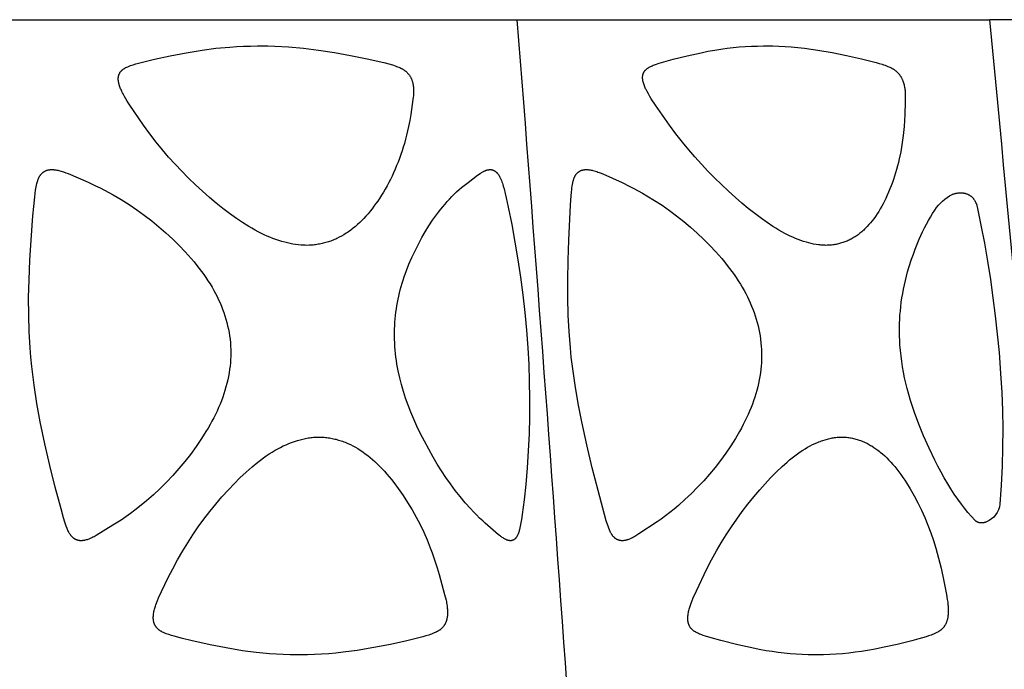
# Model space of a CAD drawing. Header units: millimetres. Extents: x 1250 to 1725, y 0 to 1655.
# Tile 188 of 256: x 1584 to 1646, y 1278 to 1319. Entities that reach past the tile are written whole.
import ezdxf

# ---------------------------------------------------------------- set-up
doc = ezdxf.new("R2010")
doc.units = ezdxf.units.MM
doc.header["$MEASUREMENT"] = 0
doc.layers.add('Crea2D$visibili$tangenti', color=7, linetype='Continuous', true_color=0x000000)

msp = doc.modelspace()

# ---------------------------------------------------------------- linework, layer by layer
at = {"layer": 'Crea2D$visibili$tangenti'}
for p, q in [((1581.975, 1318.673), (1615.686, 1318.673)), ((1615.686, 1318.673), (1645.504, 1318.673)), ((1670.526, 1318.673), (1645.504, 1318.673))]:
    msp.add_line(p, q, dxfattribs=at)
for points in [[(1602.388, 1304.424), (1602.3, 1304.425), (1602.213, 1304.428), (1602.039, 1304.439), (1601.865, 1304.455), (1601.692, 1304.477), (1601.52, 1304.505), (1601.348, 1304.537), (1601.178, 1304.575), (1601.009, 1304.617), (1600.819, 1304.67), (1600.632, 1304.728), (1600.445, 1304.791), (1600.261, 1304.859), (1600.078, 1304.932), (1599.897, 1305.009), (1599.718, 1305.091), (1599.541, 1305.176), (1599.337, 1305.279), (1599.136, 1305.387), (1598.936, 1305.499), (1598.74, 1305.615), (1598.352, 1305.858), (1597.973, 1306.113), (1597.534, 1306.428), (1597.105, 1306.755), (1596.685, 1307.093), (1596.272, 1307.441), (1595.816, 1307.843), (1595.37, 1308.254), (1594.933, 1308.676), (1594.506, 1309.108), (1594.089, 1309.549), (1593.683, 1310.001), (1593.288, 1310.462), (1592.904, 1310.932), (1592.495, 1311.461), (1592.102, 1312.003), (1591.243, 1313.281), (1591.074, 1313.538), (1590.983, 1313.684), (1590.896, 1313.831), (1590.812, 1313.981), (1590.773, 1314.057), (1590.734, 1314.134), (1590.706, 1314.194), (1590.678, 1314.254), (1590.652, 1314.315), (1590.627, 1314.377), (1590.604, 1314.439), (1590.582, 1314.502), (1590.563, 1314.565), (1590.554, 1314.597), (1590.546, 1314.63), (1590.534, 1314.686), (1590.523, 1314.743), (1590.519, 1314.772), (1590.515, 1314.802), (1590.511, 1314.831), (1590.508, 1314.86), (1590.506, 1314.89), (1590.505, 1314.919), (1590.505, 1314.948), (1590.506, 1314.977), (1590.506, 1314.992), (1590.507, 1315.007), (1590.508, 1315.021), (1590.51, 1315.036), (1590.512, 1315.05), (1590.514, 1315.065), (1590.516, 1315.079), (1590.519, 1315.093), (1590.521, 1315.106), (1590.524, 1315.118), (1590.527, 1315.13), (1590.531, 1315.143), (1590.534, 1315.155), (1590.538, 1315.167), (1590.542, 1315.179), (1590.546, 1315.191), (1590.55, 1315.203), (1590.555, 1315.215), (1590.56, 1315.226), (1590.565, 1315.238), (1590.575, 1315.261), (1590.587, 1315.284), (1590.599, 1315.306), (1590.612, 1315.328), (1590.626, 1315.349), (1590.64, 1315.37), (1590.655, 1315.391), (1590.671, 1315.411), (1590.688, 1315.43), (1590.705, 1315.448), (1590.715, 1315.459), (1590.725, 1315.469), (1590.736, 1315.48), (1590.747, 1315.49), (1590.758, 1315.499), (1590.769, 1315.509), (1590.791, 1315.527), (1590.815, 1315.545), (1590.839, 1315.562), (1590.863, 1315.579), (1590.888, 1315.595), (1590.914, 1315.61), (1590.94, 1315.624), (1590.966, 1315.638), (1590.992, 1315.652), (1591.046, 1315.678), (1591.101, 1315.703), (1591.185, 1315.737), (1591.269, 1315.77), (1591.355, 1315.8), (1591.441, 1315.828), (1591.614, 1315.88), (1592.284, 1316.057), (1592.782, 1316.177), (1593.784, 1316.396), (1594.784, 1316.589), (1595.789, 1316.753), (1596.662, 1316.865), (1597.538, 1316.947), (1597.977, 1316.976), (1598.417, 1316.998), (1598.856, 1317.011), (1599.296, 1317.016), (1599.403, 1317.016), (1599.51, 1317.016), (1599.946, 1317.012), (1600.382, 1316.999), (1601.252, 1316.95), (1602.197, 1316.867), (1603.139, 1316.753), (1604.148, 1316.599), (1605.152, 1316.419), (1606.215, 1316.204), (1607.271, 1315.96), (1607.674, 1315.854), (1607.873, 1315.793), (1607.972, 1315.76), (1608.07, 1315.725), (1608.137, 1315.7), (1608.203, 1315.673), (1608.269, 1315.644), (1608.333, 1315.614), (1608.365, 1315.598), (1608.396, 1315.581), (1608.428, 1315.564), (1608.458, 1315.546), (1608.489, 1315.528), (1608.519, 1315.509), (1608.548, 1315.489), (1608.577, 1315.469), (1608.602, 1315.45), (1608.626, 1315.431), (1608.65, 1315.412), (1608.674, 1315.391), (1608.697, 1315.371), (1608.72, 1315.35), (1608.742, 1315.328), (1608.764, 1315.306), (1608.785, 1315.283), (1608.805, 1315.26), (1608.825, 1315.236), (1608.844, 1315.212), (1608.863, 1315.187), (1608.881, 1315.162), (1608.899, 1315.136), (1608.916, 1315.11), (1608.932, 1315.083), (1608.948, 1315.055), (1608.964, 1315.026), (1608.978, 1314.997), (1608.992, 1314.968), (1609.005, 1314.938), (1609.018, 1314.908), (1609.03, 1314.878), (1609.041, 1314.848), (1609.051, 1314.817), (1609.061, 1314.786), (1609.07, 1314.755), (1609.079, 1314.724), (1609.087, 1314.693), (1609.094, 1314.661), (1609.101, 1314.63), (1609.112, 1314.567), (1609.122, 1314.503), (1609.13, 1314.44), (1609.136, 1314.376), (1609.141, 1314.311), (1609.145, 1314.247), (1609.147, 1314.183), (1609.147, 1314.119), (1609.145, 1314.036), (1609.141, 1313.953), (1609.134, 1313.87), (1609.126, 1313.788), (1609.105, 1313.623), (1608.964, 1312.691), (1608.898, 1312.308), (1608.824, 1311.927), (1608.766, 1311.657), (1608.703, 1311.389), (1608.635, 1311.122), (1608.561, 1310.857), (1608.491, 1310.62), (1608.416, 1310.384), (1608.338, 1310.15), (1608.254, 1309.917), (1608.167, 1309.686), (1608.075, 1309.456), (1607.979, 1309.229), (1607.879, 1309.003), (1607.781, 1308.794), (1607.679, 1308.588), (1607.574, 1308.383), (1607.465, 1308.18), (1607.352, 1307.979), (1607.235, 1307.781), (1607.114, 1307.584), (1606.989, 1307.391), (1606.877, 1307.224), (1606.762, 1307.059), (1606.644, 1306.896), (1606.522, 1306.736), (1606.397, 1306.578), (1606.269, 1306.424), (1606.136, 1306.273), (1606, 1306.125), (1605.873, 1305.993), (1605.742, 1305.865), (1605.609, 1305.741), (1605.471, 1305.62), (1605.331, 1305.504), (1605.186, 1305.392), (1605.039, 1305.285), (1604.963, 1305.233), (1604.887, 1305.183), (1604.746, 1305.095), (1604.601, 1305.011), (1604.454, 1304.932), (1604.305, 1304.859), (1604.229, 1304.824), (1604.153, 1304.79), (1604.076, 1304.758), (1603.998, 1304.727), (1603.92, 1304.698), (1603.842, 1304.67), (1603.763, 1304.644), (1603.683, 1304.619), (1603.604, 1304.596), (1603.525, 1304.574), (1603.445, 1304.554), (1603.365, 1304.535), (1603.285, 1304.518), (1603.204, 1304.502), (1603.124, 1304.488), (1603.042, 1304.475), (1602.961, 1304.464), (1602.879, 1304.454), (1602.798, 1304.445), (1602.716, 1304.438), (1602.552, 1304.428)], [(1623.666, 1314.63), (1623.65, 1314.686), (1623.635, 1314.743), (1623.622, 1314.801), (1623.617, 1314.83), (1623.612, 1314.859), (1623.607, 1314.888), (1623.604, 1314.918), (1623.601, 1314.947), (1623.599, 1314.976), (1623.598, 1315.006), (1623.598, 1315.02), (1623.598, 1315.035), (1623.599, 1315.05), (1623.599, 1315.065), (1623.6, 1315.079), (1623.601, 1315.094), (1623.604, 1315.117), (1623.607, 1315.14), (1623.611, 1315.163), (1623.616, 1315.186), (1623.622, 1315.209), (1623.628, 1315.231), (1623.635, 1315.254), (1623.643, 1315.276), (1623.651, 1315.298), (1623.66, 1315.319), (1623.67, 1315.34), (1623.675, 1315.351), (1623.681, 1315.361), (1623.686, 1315.371), (1623.692, 1315.381), (1623.698, 1315.391), (1623.704, 1315.401), (1623.71, 1315.411), (1623.717, 1315.42), (1623.723, 1315.43), (1623.73, 1315.439), (1623.738, 1315.449), (1623.746, 1315.459), (1623.754, 1315.469), (1623.762, 1315.478), (1623.77, 1315.488), (1623.779, 1315.497), (1623.788, 1315.506), (1623.797, 1315.515), (1623.815, 1315.533), (1623.835, 1315.549), (1623.854, 1315.566), (1623.875, 1315.582), (1623.895, 1315.597), (1623.917, 1315.612), (1623.938, 1315.626), (1623.96, 1315.64), (1623.982, 1315.653), (1624.005, 1315.666), (1624.05, 1315.691), (1624.086, 1315.709), (1624.122, 1315.727), (1624.158, 1315.744), (1624.195, 1315.76), (1624.269, 1315.791), (1624.343, 1315.82), (1624.419, 1315.847), (1624.647, 1315.921), (1625.085, 1316.052), (1625.526, 1316.174), (1626.414, 1316.396), (1627.284, 1316.589), (1627.721, 1316.676), (1628.16, 1316.753), (1628.542, 1316.813), (1628.925, 1316.866), (1629.309, 1316.911), (1629.693, 1316.948), (1630.079, 1316.977), (1630.464, 1316.998), (1630.851, 1317.011), (1631.237, 1317.016), (1631.332, 1317.016), (1631.426, 1317.016), (1631.813, 1317.012), (1632.2, 1316.999), (1632.587, 1316.979), (1632.973, 1316.951), (1633.396, 1316.913), (1633.818, 1316.867), (1634.66, 1316.753), (1635.566, 1316.599), (1636.467, 1316.42), (1637.405, 1316.207), (1638.337, 1315.967), (1638.526, 1315.914), (1638.713, 1315.858), (1638.806, 1315.827), (1638.899, 1315.795), (1638.991, 1315.761), (1639.082, 1315.725), (1639.143, 1315.699), (1639.204, 1315.671), (1639.264, 1315.643), (1639.323, 1315.612), (1639.352, 1315.596), (1639.381, 1315.579), (1639.41, 1315.562), (1639.438, 1315.545), (1639.465, 1315.527), (1639.493, 1315.508), (1639.52, 1315.489), (1639.546, 1315.469), (1639.57, 1315.45), (1639.593, 1315.43), (1639.616, 1315.41), (1639.639, 1315.39), (1639.661, 1315.369), (1639.683, 1315.348), (1639.704, 1315.326), (1639.725, 1315.304), (1639.745, 1315.281), (1639.765, 1315.258), (1639.784, 1315.234), (1639.803, 1315.21), (1639.821, 1315.186), (1639.839, 1315.161), (1639.856, 1315.136), (1639.872, 1315.11), (1639.89, 1315.082), (1639.906, 1315.054), (1639.922, 1315.025), (1639.938, 1314.997), (1639.953, 1314.967), (1639.967, 1314.938), (1639.98, 1314.908), (1639.993, 1314.878), (1640.006, 1314.847), (1640.018, 1314.817), (1640.04, 1314.755), (1640.06, 1314.693), (1640.079, 1314.63), (1640.098, 1314.558), (1640.115, 1314.486), (1640.129, 1314.414), (1640.141, 1314.341), (1640.151, 1314.268), (1640.16, 1314.196), (1640.166, 1314.123), (1640.171, 1314.05), (1640.177, 1313.903), (1640.179, 1313.756), (1640.175, 1313.461), (1640.149, 1312.695), (1640.128, 1312.312), (1640.101, 1311.93), (1640.044, 1311.354), (1640.008, 1311.067), (1639.966, 1310.781), (1639.889, 1310.331), (1639.797, 1309.885), (1639.745, 1309.663), (1639.689, 1309.441), (1639.63, 1309.221), (1639.566, 1309.002), (1639.502, 1308.796), (1639.434, 1308.591), (1639.363, 1308.387), (1639.287, 1308.184), (1639.208, 1307.983), (1639.125, 1307.784), (1639.038, 1307.586), (1638.947, 1307.39), (1638.864, 1307.221), (1638.778, 1307.054), (1638.688, 1306.889), (1638.595, 1306.726), (1638.498, 1306.566), (1638.397, 1306.407), (1638.292, 1306.252), (1638.182, 1306.1), (1638.085, 1305.974), (1637.985, 1305.85), (1637.882, 1305.73), (1637.775, 1305.613), (1637.664, 1305.499), (1637.608, 1305.444), (1637.55, 1305.39), (1637.491, 1305.336), (1637.432, 1305.284), (1637.371, 1305.234), (1637.309, 1305.184), (1637.251, 1305.139), (1637.193, 1305.096), (1637.134, 1305.053), (1637.073, 1305.012), (1637.012, 1304.972), (1636.951, 1304.933), (1636.888, 1304.896), (1636.825, 1304.859), (1636.761, 1304.824), (1636.697, 1304.791), (1636.631, 1304.758), (1636.565, 1304.727), (1636.499, 1304.698), (1636.432, 1304.67), (1636.364, 1304.643), (1636.295, 1304.618), (1636.227, 1304.595), (1636.159, 1304.573), (1636.09, 1304.553), (1636.021, 1304.534), (1635.951, 1304.517), (1635.881, 1304.501), (1635.811, 1304.487), (1635.74, 1304.474), (1635.669, 1304.463), (1635.598, 1304.453), (1635.527, 1304.445), (1635.455, 1304.438), (1635.383, 1304.432), (1635.312, 1304.428), (1635.24, 1304.425), (1635.168, 1304.424), (1635.09, 1304.425), (1635.011, 1304.428), (1634.933, 1304.433), (1634.855, 1304.439), (1634.777, 1304.446), (1634.699, 1304.455), (1634.543, 1304.478), (1634.389, 1304.505), (1634.235, 1304.537), (1634.083, 1304.574), (1633.931, 1304.616), (1633.756, 1304.669), (1633.583, 1304.728), (1633.411, 1304.792), (1633.241, 1304.86), (1633.073, 1304.933), (1632.907, 1305.009), (1632.742, 1305.09), (1632.579, 1305.174), (1632.387, 1305.278), (1632.197, 1305.387), (1632.009, 1305.5), (1631.823, 1305.616), (1631.458, 1305.858), (1631.101, 1306.112), (1630.679, 1306.429), (1630.266, 1306.757), (1629.861, 1307.095), (1629.462, 1307.441), (1629.013, 1307.846), (1628.573, 1308.261), (1628.141, 1308.684), (1627.718, 1309.117), (1627.304, 1309.558), (1626.9, 1310.007), (1626.505, 1310.465), (1626.12, 1310.932), (1625.704, 1311.462), (1625.302, 1312.003), (1624.413, 1313.281), (1624.143, 1313.684), (1624.051, 1313.831), (1623.963, 1313.981), (1623.879, 1314.134), (1623.817, 1314.254), (1623.788, 1314.315), (1623.761, 1314.377), (1623.734, 1314.439), (1623.71, 1314.502), (1623.687, 1314.565)], [(1584.943, 1297.944), (1584.884, 1298.979), (1584.854, 1300.016), (1584.849, 1301.126), (1584.871, 1302.236), (1584.922, 1303.49), (1584.998, 1304.743), (1585.114, 1306.284), (1585.167, 1306.887), (1585.23, 1307.489), (1585.256, 1307.702), (1585.287, 1307.914), (1585.304, 1308.02), (1585.324, 1308.126), (1585.346, 1308.231), (1585.37, 1308.336), (1585.385, 1308.395), (1585.401, 1308.454), (1585.419, 1308.513), (1585.428, 1308.542), (1585.438, 1308.571), (1585.449, 1308.6), (1585.46, 1308.628), (1585.472, 1308.656), (1585.484, 1308.684), (1585.497, 1308.711), (1585.511, 1308.739), (1585.526, 1308.765), (1585.541, 1308.792), (1585.555, 1308.815), (1585.57, 1308.837), (1585.586, 1308.859), (1585.602, 1308.881), (1585.619, 1308.903), (1585.637, 1308.923), (1585.655, 1308.944), (1585.673, 1308.963), (1585.693, 1308.982), (1585.713, 1309.001), (1585.733, 1309.019), (1585.754, 1309.036), (1585.776, 1309.052), (1585.787, 1309.06), (1585.798, 1309.068), (1585.809, 1309.075), (1585.821, 1309.082), (1585.832, 1309.089), (1585.844, 1309.096), (1585.856, 1309.103), (1585.868, 1309.109), (1585.88, 1309.115), (1585.892, 1309.121), (1585.905, 1309.127), (1585.917, 1309.133), (1585.943, 1309.143), (1585.968, 1309.153), (1585.994, 1309.162), (1586.021, 1309.17), (1586.047, 1309.177), (1586.074, 1309.183), (1586.101, 1309.189), (1586.128, 1309.194), (1586.156, 1309.198), (1586.183, 1309.201), (1586.21, 1309.204), (1586.237, 1309.206), (1586.265, 1309.207), (1586.295, 1309.208), (1586.326, 1309.208), (1586.356, 1309.207), (1586.387, 1309.206), (1586.417, 1309.204), (1586.447, 1309.202), (1586.478, 1309.199), (1586.508, 1309.195), (1586.568, 1309.186), (1586.628, 1309.176), (1586.688, 1309.163), (1586.747, 1309.15), (1586.822, 1309.13), (1586.897, 1309.109), (1586.971, 1309.087), (1587.045, 1309.062), (1587.191, 1309.01), (1587.336, 1308.952), (1588.599, 1308.405), (1589.071, 1308.19), (1589.352, 1308.054), (1589.631, 1307.912), (1589.907, 1307.765), (1590.18, 1307.612), (1590.687, 1307.313), (1591.184, 1306.999), (1591.672, 1306.669), (1592.148, 1306.324), (1592.614, 1305.965), (1593.069, 1305.592), (1593.513, 1305.205), (1593.944, 1304.805), (1594.344, 1304.412), (1594.731, 1304.008), (1594.919, 1303.801), (1595.104, 1303.59), (1595.285, 1303.377), (1595.461, 1303.16), (1595.61, 1302.971), (1595.755, 1302.779), (1595.896, 1302.585), (1596.034, 1302.388), (1596.167, 1302.188), (1596.296, 1301.985), (1596.42, 1301.78), (1596.539, 1301.571), (1596.642, 1301.379), (1596.741, 1301.186), (1596.835, 1300.989), (1596.925, 1300.791), (1597.01, 1300.591), (1597.09, 1300.388), (1597.164, 1300.184), (1597.234, 1299.978), (1597.298, 1299.77), (1597.356, 1299.56), (1597.408, 1299.35), (1597.455, 1299.137), (1597.495, 1298.924), (1597.529, 1298.709), (1597.557, 1298.493), (1597.579, 1298.276), (1597.58, 1298.255), (1597.595, 1298.048), (1597.603, 1297.84), (1597.606, 1297.633), (1597.603, 1297.425), (1597.594, 1297.217), (1597.579, 1297.009), (1597.559, 1296.802), (1597.534, 1296.596), (1597.5, 1296.372), (1597.459, 1296.149), (1597.413, 1295.927), (1597.361, 1295.706), (1597.303, 1295.487), (1597.239, 1295.269), (1597.171, 1295.053), (1597.097, 1294.838), (1597.014, 1294.615), (1596.927, 1294.394), (1596.834, 1294.175), (1596.737, 1293.959), (1596.634, 1293.744), (1596.528, 1293.532), (1596.417, 1293.321), (1596.302, 1293.113), (1596.173, 1292.89), (1596.039, 1292.669), (1595.762, 1292.234), (1595.416, 1291.723), (1595.053, 1291.224), (1594.698, 1290.77), (1594.329, 1290.327), (1593.946, 1289.897), (1593.55, 1289.479), (1593.141, 1289.073), (1592.719, 1288.68), (1592.286, 1288.3), (1591.842, 1287.933), (1591.559, 1287.709), (1591.271, 1287.492), (1590.979, 1287.282), (1590.681, 1287.079), (1590.161, 1286.746), (1589.108, 1286.104), (1588.974, 1286.028), (1588.906, 1285.993), (1588.837, 1285.958), (1588.767, 1285.926), (1588.697, 1285.896), (1588.643, 1285.875), (1588.588, 1285.856), (1588.533, 1285.838), (1588.477, 1285.822), (1588.421, 1285.808), (1588.392, 1285.801), (1588.364, 1285.795), (1588.336, 1285.79), (1588.307, 1285.785), (1588.279, 1285.781), (1588.25, 1285.778), (1588.222, 1285.775), (1588.193, 1285.774), (1588.165, 1285.773), (1588.136, 1285.773), (1588.107, 1285.774), (1588.078, 1285.777), (1588.05, 1285.78), (1588.021, 1285.784), (1588.007, 1285.787), (1587.993, 1285.789), (1587.979, 1285.792), (1587.965, 1285.796), (1587.951, 1285.799), (1587.937, 1285.803), (1587.923, 1285.807), (1587.909, 1285.811), (1587.896, 1285.816), (1587.882, 1285.82), (1587.869, 1285.825), (1587.855, 1285.831), (1587.842, 1285.836), (1587.829, 1285.842), (1587.816, 1285.848), (1587.803, 1285.854), (1587.791, 1285.861), (1587.778, 1285.868), (1587.765, 1285.875), (1587.753, 1285.883), (1587.741, 1285.89), (1587.729, 1285.898), (1587.717, 1285.907), (1587.705, 1285.915), (1587.693, 1285.924), (1587.682, 1285.933), (1587.659, 1285.951), (1587.637, 1285.97), (1587.616, 1285.99), (1587.595, 1286.01), (1587.575, 1286.032), (1587.555, 1286.053), (1587.536, 1286.076), (1587.518, 1286.099), (1587.5, 1286.122), (1587.482, 1286.145), (1587.466, 1286.17), (1587.446, 1286.199), (1587.427, 1286.23), (1587.409, 1286.26), (1587.391, 1286.291), (1587.375, 1286.323), (1587.359, 1286.355), (1587.328, 1286.419), (1587.3, 1286.484), (1587.273, 1286.55), (1587.223, 1286.684), (1587.131, 1286.955), (1587.047, 1287.228), (1586.893, 1287.778), (1586.53, 1289.146), (1586.186, 1290.52), (1585.867, 1291.899), (1585.581, 1293.285), (1585.371, 1294.443), (1585.193, 1295.605), (1585.049, 1296.772), (1584.991, 1297.357)], [(1607.949, 1298.276), (1607.941, 1298.492), (1607.937, 1298.708), (1607.937, 1298.923), (1607.942, 1299.139), (1607.951, 1299.354), (1607.965, 1299.569), (1607.982, 1299.784), (1608.004, 1299.998), (1608.028, 1300.203), (1608.056, 1300.407), (1608.088, 1300.61), (1608.123, 1300.813), (1608.162, 1301.016), (1608.205, 1301.217), (1608.251, 1301.418), (1608.301, 1301.617), (1608.358, 1301.824), (1608.418, 1302.029), (1608.482, 1302.234), (1608.549, 1302.437), (1608.695, 1302.84), (1608.853, 1303.238), (1609.037, 1303.665), (1609.235, 1304.086), (1609.445, 1304.501), (1609.667, 1304.91), (1609.882, 1305.282), (1610.108, 1305.648), (1610.345, 1306.006), (1610.593, 1306.357), (1610.722, 1306.529), (1610.853, 1306.698), (1610.988, 1306.865), (1611.126, 1307.029), (1611.267, 1307.191), (1611.412, 1307.35), (1611.56, 1307.506), (1611.711, 1307.658), (1611.86, 1307.802), (1612.013, 1307.942), (1612.168, 1308.078), (1612.328, 1308.209), (1612.579, 1308.401), (1613.186, 1308.849), (1613.341, 1308.961), (1613.384, 1308.989), (1613.427, 1309.017), (1613.471, 1309.043), (1613.515, 1309.069), (1613.561, 1309.093), (1613.583, 1309.104), (1613.607, 1309.115), (1613.63, 1309.126), (1613.653, 1309.136), (1613.677, 1309.145), (1613.701, 1309.155), (1613.719, 1309.161), (1613.737, 1309.167), (1613.756, 1309.173), (1613.774, 1309.178), (1613.793, 1309.184), (1613.811, 1309.188), (1613.83, 1309.192), (1613.849, 1309.196), (1613.868, 1309.2), (1613.887, 1309.202), (1613.906, 1309.205), (1613.925, 1309.206), (1613.944, 1309.207), (1613.963, 1309.208), (1613.983, 1309.208), (1614.002, 1309.207), (1614.014, 1309.207), (1614.025, 1309.206), (1614.037, 1309.205), (1614.048, 1309.203), (1614.06, 1309.202), (1614.071, 1309.2), (1614.082, 1309.198), (1614.094, 1309.195), (1614.105, 1309.192), (1614.116, 1309.189), (1614.127, 1309.186), (1614.138, 1309.182), (1614.149, 1309.179), (1614.16, 1309.175), (1614.171, 1309.17), (1614.182, 1309.166), (1614.192, 1309.161), (1614.203, 1309.156), (1614.213, 1309.151), (1614.224, 1309.146), (1614.234, 1309.14), (1614.244, 1309.134), (1614.254, 1309.128), (1614.264, 1309.122), (1614.274, 1309.116), (1614.284, 1309.109), (1614.303, 1309.096), (1614.322, 1309.082), (1614.34, 1309.067), (1614.351, 1309.058), (1614.363, 1309.048), (1614.374, 1309.037), (1614.384, 1309.027), (1614.395, 1309.017), (1614.405, 1309.006), (1614.415, 1308.995), (1614.425, 1308.984), (1614.444, 1308.961), (1614.463, 1308.938), (1614.481, 1308.914), (1614.498, 1308.889), (1614.514, 1308.864), (1614.53, 1308.839), (1614.545, 1308.813), (1614.56, 1308.787), (1614.574, 1308.76), (1614.588, 1308.733), (1614.614, 1308.679), (1614.651, 1308.596), (1614.686, 1308.512), (1614.717, 1308.428), (1614.747, 1308.342), (1614.775, 1308.256), (1614.801, 1308.169), (1614.85, 1307.995), (1614.924, 1307.705), (1614.992, 1307.415), (1615.117, 1306.831), (1615.335, 1305.73), (1615.536, 1304.626), (1615.719, 1303.518), (1615.884, 1302.408), (1616.03, 1301.295), (1616.157, 1300.18), (1616.263, 1299.063), (1616.349, 1297.944), (1616.408, 1296.895), (1616.446, 1295.846), (1616.465, 1294.725), (1616.459, 1293.603), (1616.431, 1292.529), (1616.382, 1291.456), (1616.312, 1290.384), (1616.221, 1289.314), (1616.121, 1288.365), (1616, 1287.42), (1615.953, 1287.107), (1615.899, 1286.795), (1615.879, 1286.69), (1615.856, 1286.585), (1615.83, 1286.48), (1615.816, 1286.429), (1615.801, 1286.377), (1615.779, 1286.307), (1615.767, 1286.272), (1615.754, 1286.237), (1615.741, 1286.202), (1615.726, 1286.168), (1615.711, 1286.134), (1615.695, 1286.101), (1615.68, 1286.073), (1615.665, 1286.046), (1615.657, 1286.033), (1615.649, 1286.02), (1615.641, 1286.007), (1615.632, 1285.994), (1615.623, 1285.981), (1615.614, 1285.968), (1615.605, 1285.956), (1615.595, 1285.944), (1615.585, 1285.932), (1615.575, 1285.921), (1615.564, 1285.91), (1615.553, 1285.899), (1615.544, 1285.891), (1615.534, 1285.882), (1615.525, 1285.874), (1615.515, 1285.866), (1615.505, 1285.859), (1615.495, 1285.852), (1615.484, 1285.845), (1615.474, 1285.838), (1615.463, 1285.831), (1615.452, 1285.825), (1615.441, 1285.819), (1615.43, 1285.814), (1615.419, 1285.808), (1615.407, 1285.803), (1615.396, 1285.799), (1615.384, 1285.795), (1615.372, 1285.791), (1615.36, 1285.787), (1615.348, 1285.784), (1615.336, 1285.781), (1615.324, 1285.778), (1615.311, 1285.776), (1615.299, 1285.775), (1615.287, 1285.773), (1615.274, 1285.772), (1615.262, 1285.772), (1615.249, 1285.772), (1615.237, 1285.772), (1615.224, 1285.773), (1615.211, 1285.774), (1615.205, 1285.775), (1615.199, 1285.776), (1615.192, 1285.777), (1615.186, 1285.778), (1615.166, 1285.781), (1615.146, 1285.784), (1615.127, 1285.788), (1615.107, 1285.793), (1615.088, 1285.799), (1615.069, 1285.804), (1615.05, 1285.811), (1615.032, 1285.818), (1615.013, 1285.825), (1614.995, 1285.833), (1614.976, 1285.841), (1614.958, 1285.849), (1614.922, 1285.867), (1614.887, 1285.886), (1614.837, 1285.915), (1614.788, 1285.946), (1614.74, 1285.978), (1614.693, 1286.011), (1614.646, 1286.045), (1614.601, 1286.08), (1614.511, 1286.152), (1613.822, 1286.742), (1613.666, 1286.879), (1613.512, 1287.019), (1613.313, 1287.208), (1613.118, 1287.402), (1612.926, 1287.599), (1612.739, 1287.8), (1612.406, 1288.175), (1612.086, 1288.561), (1611.776, 1288.955), (1611.478, 1289.358), (1611.188, 1289.77), (1610.909, 1290.188), (1610.64, 1290.613), (1610.382, 1291.045), (1610.1, 1291.545), (1609.829, 1292.051), (1609.584, 1292.528), (1609.35, 1293.01), (1609.152, 1293.446), (1608.967, 1293.886), (1608.794, 1294.332), (1608.634, 1294.783), (1608.499, 1295.206), (1608.376, 1295.632), (1608.267, 1296.063), (1608.172, 1296.496), (1608.13, 1296.714), (1608.092, 1296.932), (1608.058, 1297.151), (1608.028, 1297.371), (1608.002, 1297.592), (1607.98, 1297.812), (1607.963, 1298.034), (1607.95, 1298.255)], [(1619.04, 1297.944), (1618.96, 1298.979), (1618.908, 1300.017), (1618.878, 1301.125), (1618.872, 1302.235), (1618.891, 1303.489), (1618.931, 1304.742), (1619.037, 1306.961), (1619.081, 1307.563), (1619.1, 1307.767), (1619.122, 1307.969), (1619.136, 1308.07), (1619.151, 1308.171), (1619.169, 1308.272), (1619.189, 1308.372), (1619.201, 1308.429), (1619.215, 1308.486), (1619.23, 1308.542), (1619.238, 1308.569), (1619.247, 1308.597), (1619.256, 1308.624), (1619.266, 1308.652), (1619.276, 1308.678), (1619.287, 1308.705), (1619.299, 1308.731), (1619.311, 1308.758), (1619.324, 1308.783), (1619.338, 1308.809), (1619.351, 1308.83), (1619.364, 1308.851), (1619.378, 1308.872), (1619.392, 1308.893), (1619.407, 1308.913), (1619.422, 1308.932), (1619.439, 1308.951), (1619.455, 1308.97), (1619.472, 1308.988), (1619.49, 1309.006), (1619.508, 1309.023), (1619.527, 1309.039), (1619.537, 1309.047), (1619.547, 1309.054), (1619.556, 1309.062), (1619.566, 1309.069), (1619.577, 1309.076), (1619.587, 1309.083), (1619.597, 1309.09), (1619.608, 1309.097), (1619.619, 1309.103), (1619.63, 1309.11), (1619.641, 1309.116), (1619.653, 1309.122), (1619.664, 1309.128), (1619.676, 1309.133), (1619.688, 1309.138), (1619.7, 1309.144), (1619.712, 1309.148), (1619.724, 1309.153), (1619.748, 1309.162), (1619.773, 1309.17), (1619.798, 1309.177), (1619.823, 1309.184), (1619.849, 1309.189), (1619.874, 1309.194), (1619.9, 1309.198), (1619.925, 1309.201), (1619.951, 1309.204), (1619.977, 1309.206), (1620.003, 1309.207), (1620.032, 1309.208), (1620.061, 1309.208), (1620.09, 1309.207), (1620.119, 1309.206), (1620.148, 1309.204), (1620.177, 1309.202), (1620.206, 1309.199), (1620.235, 1309.195), (1620.293, 1309.186), (1620.35, 1309.176), (1620.407, 1309.163), (1620.464, 1309.15), (1620.542, 1309.129), (1620.62, 1309.105), (1620.698, 1309.08), (1620.775, 1309.053), (1620.851, 1309.025), (1620.927, 1308.995), (1621.078, 1308.932), (1622.298, 1308.383), (1622.755, 1308.167), (1623.039, 1308.023), (1623.319, 1307.874), (1623.597, 1307.719), (1623.873, 1307.559), (1624.355, 1307.262), (1624.829, 1306.951), (1625.292, 1306.626), (1625.746, 1306.288), (1626.19, 1305.936), (1626.623, 1305.571), (1627.045, 1305.193), (1627.456, 1304.803), (1627.848, 1304.41), (1628.227, 1304.005), (1628.593, 1303.587), (1628.77, 1303.374), (1628.944, 1303.157), (1629.233, 1302.776), (1629.372, 1302.581), (1629.508, 1302.384), (1629.639, 1302.184), (1629.766, 1301.982), (1629.889, 1301.776), (1630.007, 1301.568), (1630.11, 1301.376), (1630.208, 1301.182), (1630.303, 1300.986), (1630.392, 1300.788), (1630.477, 1300.587), (1630.557, 1300.385), (1630.632, 1300.181), (1630.703, 1299.975), (1630.768, 1299.767), (1630.827, 1299.558), (1630.881, 1299.348), (1630.93, 1299.136), (1630.973, 1298.922), (1631.01, 1298.708), (1631.041, 1298.493), (1631.066, 1298.276), (1631.068, 1298.255), (1631.085, 1298.048), (1631.098, 1297.841), (1631.105, 1297.633), (1631.106, 1297.426), (1631.102, 1297.218), (1631.092, 1297.01), (1631.077, 1296.803), (1631.057, 1296.596), (1631.03, 1296.373), (1630.996, 1296.15), (1630.956, 1295.928), (1630.911, 1295.707), (1630.86, 1295.488), (1630.804, 1295.269), (1630.742, 1295.053), (1630.676, 1294.837), (1630.602, 1294.615), (1630.523, 1294.395), (1630.439, 1294.176), (1630.35, 1293.959), (1630.257, 1293.744), (1630.159, 1293.532), (1630.057, 1293.321), (1629.951, 1293.112), (1629.832, 1292.889), (1629.709, 1292.669), (1629.452, 1292.233), (1629.156, 1291.763), (1628.847, 1291.303), (1628.52, 1290.849), (1628.179, 1290.407), (1627.823, 1289.976), (1627.454, 1289.556), (1627.072, 1289.148), (1626.677, 1288.752), (1626.271, 1288.368), (1625.853, 1287.997), (1625.587, 1287.773), (1625.318, 1287.555), (1625.043, 1287.342), (1624.764, 1287.135), (1624.522, 1286.964), (1623.368, 1286.206), (1623.234, 1286.121), (1623.097, 1286.04), (1623.028, 1286.001), (1622.958, 1285.965), (1622.886, 1285.93), (1622.814, 1285.897), (1622.763, 1285.876), (1622.712, 1285.856), (1622.661, 1285.838), (1622.635, 1285.829), (1622.608, 1285.821), (1622.582, 1285.814), (1622.556, 1285.807), (1622.529, 1285.8), (1622.502, 1285.795), (1622.476, 1285.789), (1622.449, 1285.785), (1622.421, 1285.781), (1622.381, 1285.776), (1622.369, 1285.775), (1622.356, 1285.774), (1622.343, 1285.774), (1622.317, 1285.773), (1622.291, 1285.773), (1622.265, 1285.774), (1622.239, 1285.776), (1622.213, 1285.779), (1622.2, 1285.781), (1622.187, 1285.783), (1622.174, 1285.785), (1622.161, 1285.787), (1622.149, 1285.79), (1622.136, 1285.793), (1622.123, 1285.796), (1622.111, 1285.8), (1622.098, 1285.803), (1622.086, 1285.807), (1622.073, 1285.811), (1622.061, 1285.815), (1622.049, 1285.82), (1622.037, 1285.825), (1622.025, 1285.829), (1622.013, 1285.835), (1622.001, 1285.84), (1621.99, 1285.846), (1621.978, 1285.852), (1621.966, 1285.858), (1621.954, 1285.865), (1621.943, 1285.872), (1621.931, 1285.879), (1621.92, 1285.886), (1621.909, 1285.894), (1621.898, 1285.901), (1621.887, 1285.909), (1621.876, 1285.917), (1621.855, 1285.934), (1621.835, 1285.952), (1621.815, 1285.97), (1621.795, 1285.989), (1621.776, 1286.009), (1621.758, 1286.029), (1621.74, 1286.049), (1621.723, 1286.07), (1621.706, 1286.092), (1621.69, 1286.114), (1621.674, 1286.136), (1621.657, 1286.161), (1621.641, 1286.186), (1621.625, 1286.212), (1621.61, 1286.238), (1621.595, 1286.265), (1621.581, 1286.292), (1621.554, 1286.346), (1621.529, 1286.401), (1621.505, 1286.456), (1621.46, 1286.569), (1621.418, 1286.684), (1621.378, 1286.799), (1621.304, 1287.032), (1620.785, 1288.941), (1620.416, 1290.383), (1620.069, 1291.831), (1619.753, 1293.285), (1619.528, 1294.442), (1619.331, 1295.605), (1619.167, 1296.772), (1619.098, 1297.357)], [(1603.173, 1292.318), (1603.257, 1292.317), (1603.34, 1292.313), (1603.424, 1292.309), (1603.507, 1292.302), (1603.591, 1292.295), (1603.674, 1292.285), (1603.757, 1292.274), (1603.84, 1292.261), (1603.923, 1292.247), (1604.005, 1292.232), (1604.087, 1292.215), (1604.169, 1292.196), (1604.25, 1292.176), (1604.331, 1292.154), (1604.412, 1292.131), (1604.492, 1292.106), (1604.576, 1292.079), (1604.66, 1292.05), (1604.743, 1292.019), (1604.826, 1291.986), (1604.909, 1291.953), (1604.99, 1291.917), (1605.152, 1291.842), (1605.31, 1291.762), (1605.467, 1291.677), (1605.62, 1291.587), (1605.771, 1291.492), (1605.934, 1291.383), (1606.093, 1291.268), (1606.249, 1291.149), (1606.402, 1291.026), (1606.551, 1290.899), (1606.697, 1290.768), (1606.84, 1290.633), (1606.98, 1290.496), (1607.142, 1290.33), (1607.3, 1290.16), (1607.454, 1289.986), (1607.605, 1289.81), (1607.752, 1289.63), (1607.896, 1289.448), (1608.174, 1289.076), (1608.479, 1288.638), (1608.769, 1288.19), (1609.044, 1287.732), (1609.304, 1287.266), (1609.549, 1286.792), (1609.78, 1286.31), (1609.995, 1285.822), (1610.196, 1285.327), (1610.315, 1285.014), (1610.428, 1284.7), (1610.638, 1284.065), (1610.763, 1283.646), (1611.103, 1282.38), (1611.191, 1282.023), (1611.21, 1281.933), (1611.228, 1281.842), (1611.243, 1281.752), (1611.256, 1281.661), (1611.265, 1281.59), (1611.272, 1281.52), (1611.277, 1281.449), (1611.281, 1281.378), (1611.283, 1281.307), (1611.283, 1281.237), (1611.282, 1281.166), (1611.28, 1281.096), (1611.274, 1281.032), (1611.266, 1280.967), (1611.262, 1280.935), (1611.256, 1280.904), (1611.251, 1280.872), (1611.244, 1280.84), (1611.237, 1280.809), (1611.229, 1280.777), (1611.22, 1280.746), (1611.211, 1280.715), (1611.201, 1280.685), (1611.19, 1280.654), (1611.178, 1280.624), (1611.166, 1280.595), (1611.154, 1280.568), (1611.141, 1280.541), (1611.127, 1280.515), (1611.113, 1280.489), (1611.097, 1280.464), (1611.082, 1280.439), (1611.065, 1280.414), (1611.048, 1280.39), (1611.031, 1280.366), (1611.012, 1280.343), (1610.994, 1280.32), (1610.974, 1280.298), (1610.954, 1280.277), (1610.934, 1280.255), (1610.913, 1280.235), (1610.891, 1280.215), (1610.867, 1280.194), (1610.842, 1280.173), (1610.816, 1280.153), (1610.79, 1280.134), (1610.764, 1280.116), (1610.737, 1280.098), (1610.709, 1280.08), (1610.681, 1280.064), (1610.653, 1280.048), (1610.625, 1280.032), (1610.567, 1280.002), (1610.508, 1279.974), (1610.449, 1279.948), (1610.362, 1279.912), (1610.274, 1279.879), (1610.186, 1279.848), (1610.097, 1279.819), (1609.918, 1279.765), (1609.737, 1279.715), (1608.711, 1279.458), (1607.677, 1279.23), (1606.632, 1279.025), (1605.582, 1278.849), (1604.688, 1278.729), (1604.239, 1278.68), (1603.79, 1278.639), (1603.34, 1278.607), (1602.889, 1278.582), (1602.438, 1278.567), (1601.987, 1278.561), (1601.88, 1278.561), (1601.773, 1278.561), (1601.343, 1278.566), (1600.913, 1278.58), (1600.483, 1278.603), (1600.054, 1278.634), (1599.627, 1278.672), (1599.201, 1278.718), (1598.352, 1278.831), (1597.324, 1279.003), (1596.301, 1279.205), (1595.094, 1279.475), (1594.563, 1279.602), (1594.035, 1279.74), (1593.862, 1279.789), (1593.691, 1279.843), (1593.606, 1279.873), (1593.521, 1279.904), (1593.438, 1279.938), (1593.355, 1279.975), (1593.303, 1280), (1593.252, 1280.026), (1593.227, 1280.04), (1593.202, 1280.055), (1593.177, 1280.069), (1593.153, 1280.085), (1593.129, 1280.1), (1593.105, 1280.117), (1593.082, 1280.134), (1593.059, 1280.151), (1593.037, 1280.169), (1593.016, 1280.188), (1592.995, 1280.207), (1592.975, 1280.227), (1592.956, 1280.247), (1592.938, 1280.267), (1592.921, 1280.287), (1592.905, 1280.308), (1592.889, 1280.33), (1592.873, 1280.352), (1592.859, 1280.375), (1592.845, 1280.398), (1592.832, 1280.421), (1592.819, 1280.445), (1592.807, 1280.469), (1592.796, 1280.493), (1592.786, 1280.518), (1592.776, 1280.543), (1592.767, 1280.568), (1592.759, 1280.594), (1592.754, 1280.609), (1592.75, 1280.624), (1592.743, 1280.655), (1592.736, 1280.686), (1592.731, 1280.717), (1592.726, 1280.748), (1592.722, 1280.78), (1592.719, 1280.811), (1592.717, 1280.843), (1592.716, 1280.874), (1592.715, 1280.906), (1592.715, 1280.938), (1592.716, 1280.97), (1592.719, 1281.033), (1592.724, 1281.096), (1592.729, 1281.131), (1592.733, 1281.166), (1592.744, 1281.237), (1592.758, 1281.307), (1592.773, 1281.376), (1592.791, 1281.445), (1592.809, 1281.514), (1592.83, 1281.582), (1592.851, 1281.65), (1592.881, 1281.736), (1592.911, 1281.822), (1592.977, 1281.991), (1593.048, 1282.158), (1593.234, 1282.558), (1593.663, 1283.448), (1593.941, 1284.005), (1594.246, 1284.576), (1594.57, 1285.136), (1594.885, 1285.65), (1595.214, 1286.155), (1595.555, 1286.651), (1595.909, 1287.138), (1596.276, 1287.615), (1596.656, 1288.083), (1597.047, 1288.541), (1597.451, 1288.988), (1597.813, 1289.37), (1598.185, 1289.741), (1598.568, 1290.101), (1598.764, 1290.276), (1598.963, 1290.448), (1599.309, 1290.73), (1599.485, 1290.866), (1599.664, 1290.999), (1599.846, 1291.127), (1600.031, 1291.251), (1600.219, 1291.371), (1600.41, 1291.486), (1600.577, 1291.58), (1600.746, 1291.67), (1600.918, 1291.755), (1601.092, 1291.836), (1601.268, 1291.912), (1601.446, 1291.982), (1601.626, 1292.046), (1601.809, 1292.104), (1601.976, 1292.151), (1602.144, 1292.193), (1602.313, 1292.229), (1602.483, 1292.26), (1602.569, 1292.273), (1602.655, 1292.284), (1602.741, 1292.294), (1602.827, 1292.302), (1602.913, 1292.308), (1603, 1292.313), (1603.086, 1292.317)], [(1626.466, 1281.096), (1626.476, 1281.166), (1626.489, 1281.237), (1626.503, 1281.307), (1626.52, 1281.376), (1626.537, 1281.445), (1626.557, 1281.514), (1626.599, 1281.651), (1626.659, 1281.821), (1626.724, 1281.99), (1626.793, 1282.157), (1626.996, 1282.604), (1627.66, 1284.004), (1627.954, 1284.573), (1628.265, 1285.134), (1628.564, 1285.644), (1628.875, 1286.147), (1629.199, 1286.643), (1629.534, 1287.13), (1629.88, 1287.609), (1630.239, 1288.08), (1630.608, 1288.541), (1630.989, 1288.994), (1631.326, 1289.376), (1631.673, 1289.749), (1632.03, 1290.112), (1632.398, 1290.462), (1632.711, 1290.74), (1632.871, 1290.875), (1633.033, 1291.007), (1633.199, 1291.134), (1633.367, 1291.258), (1633.538, 1291.378), (1633.713, 1291.493), (1633.861, 1291.585), (1634.013, 1291.674), (1634.166, 1291.758), (1634.322, 1291.839), (1634.48, 1291.914), (1634.641, 1291.984), (1634.722, 1292.016), (1634.803, 1292.048), (1634.886, 1292.078), (1634.968, 1292.106), (1635.115, 1292.153), (1635.19, 1292.174), (1635.264, 1292.194), (1635.339, 1292.212), (1635.414, 1292.23), (1635.489, 1292.245), (1635.565, 1292.26), (1635.641, 1292.273), (1635.717, 1292.284), (1635.794, 1292.294), (1635.87, 1292.302), (1635.947, 1292.308), (1636.024, 1292.313), (1636.101, 1292.317), (1636.178, 1292.318), (1636.252, 1292.317), (1636.327, 1292.314), (1636.401, 1292.309), (1636.475, 1292.302), (1636.549, 1292.294), (1636.623, 1292.285), (1636.697, 1292.273), (1636.77, 1292.261), (1636.843, 1292.246), (1636.916, 1292.23), (1636.988, 1292.213), (1637.061, 1292.194), (1637.132, 1292.174), (1637.203, 1292.152), (1637.274, 1292.128), (1637.344, 1292.104), (1637.419, 1292.075), (1637.493, 1292.046), (1637.566, 1292.014), (1637.638, 1291.982), (1637.71, 1291.947), (1637.781, 1291.912), (1637.852, 1291.874), (1637.921, 1291.836), (1637.99, 1291.796), (1638.059, 1291.755), (1638.193, 1291.67), (1638.325, 1291.579), (1638.453, 1291.485), (1638.527, 1291.428), (1638.599, 1291.37), (1638.741, 1291.251), (1638.879, 1291.127), (1639.013, 1290.999), (1639.143, 1290.867), (1639.27, 1290.731), (1639.394, 1290.592), (1639.514, 1290.451), (1639.648, 1290.286), (1639.778, 1290.118), (1639.904, 1289.947), (1640.026, 1289.773), (1640.145, 1289.598), (1640.261, 1289.42), (1640.484, 1289.058), (1640.738, 1288.613), (1640.977, 1288.159), (1641.2, 1287.698), (1641.409, 1287.23), (1641.603, 1286.756), (1641.784, 1286.276), (1641.951, 1285.791), (1642.104, 1285.302), (1642.28, 1284.677), (1642.437, 1284.047), (1642.617, 1283.211), (1642.776, 1282.369), (1642.83, 1282.053), (1642.853, 1281.895), (1642.872, 1281.736), (1642.88, 1281.656), (1642.886, 1281.577), (1642.89, 1281.497), (1642.892, 1281.417), (1642.893, 1281.337), (1642.891, 1281.257), (1642.886, 1281.176), (1642.879, 1281.096), (1642.872, 1281.032), (1642.863, 1280.968), (1642.852, 1280.904), (1642.846, 1280.872), (1642.839, 1280.841), (1642.832, 1280.809), (1642.824, 1280.778), (1642.816, 1280.747), (1642.806, 1280.716), (1642.796, 1280.686), (1642.786, 1280.655), (1642.775, 1280.625), (1642.762, 1280.595), (1642.751, 1280.569), (1642.739, 1280.543), (1642.727, 1280.517), (1642.713, 1280.491), (1642.7, 1280.466), (1642.685, 1280.441), (1642.671, 1280.417), (1642.655, 1280.393), (1642.639, 1280.369), (1642.622, 1280.345), (1642.605, 1280.323), (1642.587, 1280.3), (1642.569, 1280.278), (1642.55, 1280.257), (1642.531, 1280.236), (1642.511, 1280.215), (1642.489, 1280.195), (1642.467, 1280.175), (1642.445, 1280.155), (1642.422, 1280.136), (1642.398, 1280.118), (1642.374, 1280.1), (1642.35, 1280.082), (1642.325, 1280.066), (1642.3, 1280.049), (1642.274, 1280.034), (1642.222, 1280.003), (1642.169, 1279.975), (1642.116, 1279.947), (1642.04, 1279.912), (1641.963, 1279.879), (1641.885, 1279.848), (1641.806, 1279.819), (1641.647, 1279.765), (1641.487, 1279.715), (1641.034, 1279.582), (1640.579, 1279.458), (1639.663, 1279.23), (1638.735, 1279.025), (1638.269, 1278.932), (1637.801, 1278.849), (1637.405, 1278.785), (1637.008, 1278.729), (1636.61, 1278.68), (1636.212, 1278.639), (1635.812, 1278.607), (1635.412, 1278.582), (1635.011, 1278.567), (1634.61, 1278.561), (1634.516, 1278.561), (1634.421, 1278.561), (1634.041, 1278.566), (1633.661, 1278.58), (1633.282, 1278.603), (1632.903, 1278.634), (1632.528, 1278.672), (1632.153, 1278.718), (1631.779, 1278.771), (1631.406, 1278.831), (1630.952, 1278.913), (1630.5, 1279.003), (1629.6, 1279.205), (1628.535, 1279.475), (1627.919, 1279.644), (1627.571, 1279.749), (1627.417, 1279.799), (1627.341, 1279.825), (1627.265, 1279.853), (1627.19, 1279.883), (1627.116, 1279.915), (1627.079, 1279.932), (1627.043, 1279.95), (1627.007, 1279.969), (1626.971, 1279.988), (1626.927, 1280.013), (1626.883, 1280.04), (1626.862, 1280.054), (1626.841, 1280.069), (1626.82, 1280.084), (1626.799, 1280.099), (1626.779, 1280.115), (1626.76, 1280.131), (1626.74, 1280.148), (1626.722, 1280.165), (1626.704, 1280.183), (1626.686, 1280.201), (1626.669, 1280.22), (1626.652, 1280.239), (1626.636, 1280.259), (1626.621, 1280.28), (1626.606, 1280.301), (1626.593, 1280.323), (1626.579, 1280.345), (1626.567, 1280.368), (1626.555, 1280.391), (1626.543, 1280.414), (1626.533, 1280.438), (1626.523, 1280.462), (1626.513, 1280.486), (1626.505, 1280.511), (1626.497, 1280.535), (1626.49, 1280.56), (1626.483, 1280.585), (1626.477, 1280.611), (1626.471, 1280.64), (1626.466, 1280.67), (1626.461, 1280.701), (1626.458, 1280.731), (1626.455, 1280.761), (1626.453, 1280.791), (1626.452, 1280.822), (1626.451, 1280.852), (1626.451, 1280.883), (1626.452, 1280.913), (1626.455, 1280.974), (1626.46, 1281.035)]]:
    msp.add_lwpolyline(points, close=True, dxfattribs=at)
msp.add_lwpolyline([(1643.13, 1307.637), (1643.164, 1307.65), (1643.198, 1307.662), (1643.233, 1307.673), (1643.268, 1307.684), (1643.303, 1307.693), (1643.338, 1307.702), (1643.374, 1307.711), (1643.409, 1307.718), (1643.443, 1307.724), (1643.476, 1307.729), (1643.509, 1307.734), (1643.543, 1307.738), (1643.576, 1307.741), (1643.61, 1307.743), (1643.643, 1307.744), (1643.677, 1307.744), (1643.707, 1307.743), (1643.738, 1307.742), (1643.768, 1307.74), (1643.799, 1307.737), (1643.829, 1307.733), (1643.859, 1307.729), (1643.889, 1307.723), (1643.919, 1307.717), (1643.949, 1307.71), (1643.979, 1307.702), (1644.008, 1307.693), (1644.037, 1307.683), (1644.065, 1307.673), (1644.093, 1307.662), (1644.121, 1307.649), (1644.149, 1307.636), (1644.175, 1307.622), (1644.201, 1307.608), (1644.227, 1307.592), (1644.252, 1307.576), (1644.276, 1307.559), (1644.3, 1307.541), (1644.324, 1307.523), (1644.347, 1307.503), (1644.369, 1307.483), (1644.391, 1307.463), (1644.412, 1307.442), (1644.433, 1307.42), (1644.453, 1307.398), (1644.472, 1307.375), (1644.491, 1307.351), (1644.508, 1307.327), (1644.527, 1307.3), (1644.545, 1307.273), (1644.563, 1307.244), (1644.579, 1307.216), (1644.595, 1307.187), (1644.609, 1307.157), (1644.623, 1307.127), (1644.637, 1307.097), (1644.649, 1307.067), (1644.661, 1307.036), (1644.672, 1307.005), (1644.683, 1306.973), (1644.692, 1306.942), (1644.701, 1306.91), (1644.71, 1306.878), (1644.718, 1306.846), (1644.951, 1305.708), (1645.167, 1304.566), (1645.365, 1303.42), (1645.546, 1302.271), (1645.709, 1301.12), (1645.854, 1299.967), (1645.981, 1298.811), (1646.091, 1297.655), (1646.193, 1296.332), (1646.263, 1295.131), (1646.305, 1293.994), (1646.325, 1292.856), (1646.322, 1291.664), (1646.294, 1290.472), (1646.237, 1289.281), (1646.151, 1288.092, -0.271835), (1645.3, 1286.96), (1645.263, 1286.947), (1645.241, 1286.939), (1645.219, 1286.932), (1645.198, 1286.926), (1645.176, 1286.92), (1645.154, 1286.915), (1645.132, 1286.91), (1645.11, 1286.906), (1645.088, 1286.902), (1645.066, 1286.9), (1645.043, 1286.897), (1645.021, 1286.896), (1644.999, 1286.895), (1644.977, 1286.895), (1644.955, 1286.896), (1644.933, 1286.897), (1644.91, 1286.899), (1644.899, 1286.9), (1644.888, 1286.902), (1644.877, 1286.904), (1644.866, 1286.906), (1644.855, 1286.908), (1644.844, 1286.91), (1644.833, 1286.913), (1644.822, 1286.916), (1644.811, 1286.919), (1644.8, 1286.922), (1644.789, 1286.925), (1644.778, 1286.929), (1644.767, 1286.933), (1644.756, 1286.937), (1644.745, 1286.942), (1644.734, 1286.947), (1644.723, 1286.952), (1644.713, 1286.957), (1644.702, 1286.963), (1644.692, 1286.968), (1644.681, 1286.974), (1644.671, 1286.981), (1644.66, 1286.988), (1644.65, 1286.995), (1644.64, 1287.002), (1644.63, 1287.01), (1644.62, 1287.018), (1644.61, 1287.026), (1644.6, 1287.035), (1644.59, 1287.044), (1644.58, 1287.054), (1644.571, 1287.063), (1644.345, 1287.309), (1644.128, 1287.561), (1643.918, 1287.82), (1643.716, 1288.084), (1643.488, 1288.398), (1643.269, 1288.718), (1643.058, 1289.044), (1642.854, 1289.374), (1642.639, 1289.739), (1642.432, 1290.109), (1642.233, 1290.482), (1642.04, 1290.859), (1641.675, 1291.623), (1641.333, 1292.398), (1641.035, 1293.131), (1640.759, 1293.873), (1640.632, 1294.247), (1640.512, 1294.623), (1640.4, 1295.002), (1640.296, 1295.384), (1640.213, 1295.723), (1640.136, 1296.064), (1640.068, 1296.406), (1640.006, 1296.75), (1639.953, 1297.095), (1639.907, 1297.441), (1639.87, 1297.787), (1639.84, 1298.135), (1639.839, 1298.155), (1639.824, 1298.424), (1639.813, 1298.694), (1639.808, 1298.964), (1639.808, 1299.234), (1639.814, 1299.494), (1639.826, 1299.754), (1639.842, 1300.013), (1639.864, 1300.273), (1639.892, 1300.552), (1639.926, 1300.831), (1639.966, 1301.109), (1640.012, 1301.387), (1640.063, 1301.663), (1640.12, 1301.938), (1640.183, 1302.212), (1640.252, 1302.484), (1640.326, 1302.751), (1640.405, 1303.016), (1640.575, 1303.542), (1640.686, 1303.862), (1640.803, 1304.18), (1640.926, 1304.495), (1641.056, 1304.807), (1641.162, 1305.048), (1641.272, 1305.286), (1641.388, 1305.521), (1641.508, 1305.755), (1641.635, 1305.985), (1641.766, 1306.212), (1641.904, 1306.435), (1642.048, 1306.655, -0.129389)], format="xyb", close=True, dxfattribs=at)
for centre, radius, start, end in [((-3654.372, 903.894), 5286.355, 4.0445, 4.500178), ((-2641.021, 902.758), 4306.656, 4.98182, 5.541965)]:
    msp.add_arc(centre, radius, start, end, dxfattribs=at)

doc.saveas('drawing.dxf')
